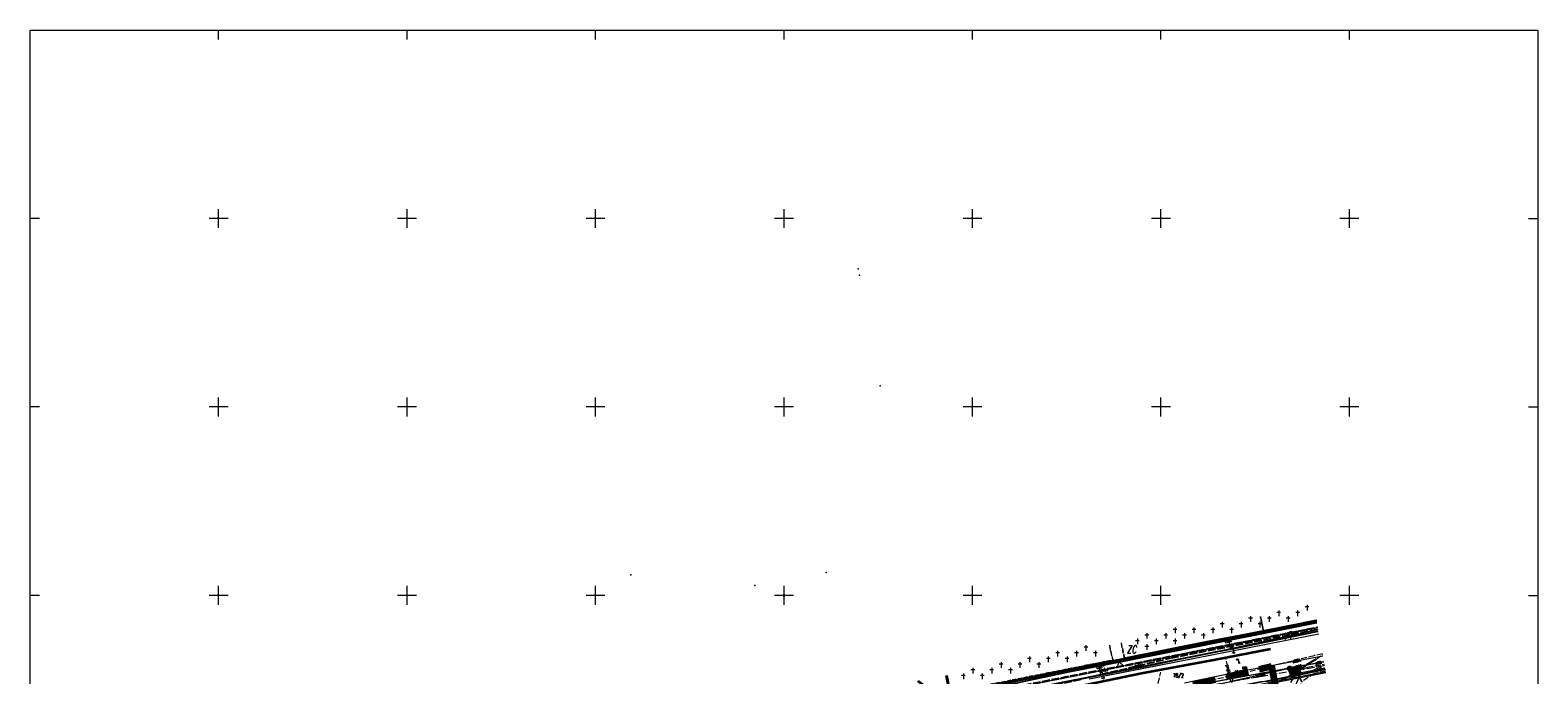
# Model space of a CAD drawing. Header units: metres. Extents: x 6567600 to 13135881, y 5574237 to 11149086.
# Tile 117 of 120: x 6567600 to 6568000, y 5574579 to 5574750. Entities that reach past the tile are written whole.
import ezdxf
from ezdxf.enums import TextEntityAlignment as Align

# ---------------------------------------------------------------- set-up
doc = ezdxf.new("R2010")
doc.units = ezdxf.units.M
for name, pattern in [('zzzxref_260316$0$_MDCP$0$2.0_1.0', [3, 2, -1]), ('zzzxref_260316$0$_MDCP$0$L_0_03', [1, 0.5, -0.5]), ('zzzxref_260316$0$_MDCP$0$L_0_04', [1.5, 1, -0.5]), ('zzzxref_260316$0$_MDCP$0$L_2_50', [2.5, 2, -0.5]), ('zzzxref_260316$0$_MDCP$1$L_0_06', [2, 1.5, -0.5])]:
    doc.linetypes.add(name, pattern=pattern)
doc.layers.add('SEL_sieci_kable_nN_oswietlenie', color=7, linetype='SEL_eNN', lineweight=30, true_color=0xff7a7a)
for name, color, linetype, lineweight in [('zzzxref_260316$0$_MDCP$0$EGB_DzialkaEwidencyjna', 7, 'Continuous', 18), ('zzzxref_260316$0$_MDCP$0$EGB_Klasouzytek', 92, 'Continuous', 18), ('zzzxref_260316$0$_MDCP$0$EGB_KonturUzytkuGruntowego', 92, 'Continuous', 18), ('zzzxref_260316$0$_MDCP$0$EGB_PunktGraniczny', 7, 'Continuous', 18), ('zzzxref_260316$0$_MDCP$0$GES_InneUrzadzeniaTowarzyszace', 7, 'Continuous', 18), ('zzzxref_260316$0$_MDCP$0$GES_InneUrzadzeniaTowarzyszace_P', 7, 'Continuous', 18), ('zzzxref_260316$0$_MDCP$0$GES_PrzewodElektroenergetyczny', 1, 'Continuous', 18), ('zzzxref_260316$0$_MDCP$0$GES_PrzewodElektroenergetyczny_Projektowany', 7, 'Continuous', 18), ('zzzxref_260316$0$_MDCP$0$GES_PrzewodKanalizacyjny_Projektowany', 7, 'Continuous', 18), ('zzzxref_260316$0$_MDCP$0$GES_PrzewodTelekomunikacyjny', 30, 'Continuous', 18), ('zzzxref_260316$0$_MDCP$0$GES_Rzedna', 7, 'Continuous', 18), ('zzzxref_260316$0$_MDCP$0$GES_UrzadzeniaSiecElektroenergetyczna_P', 7, 'Continuous', 18), ('zzzxref_260316$0$_MDCP$0$GES_UrzadzeniaSiecKanalizacyjna_P', 7, 'Continuous', 18), ('zzzxref_260316$0$_MDCP$0$KR_ObiektKarto', 7, 'Continuous', 18), ('zzzxref_260316$0$_MDCP$0$MP_LINIE_REGULAC', 135, 'Continuous', 40), ('zzzxref_260316$0$_MDCP$0$OT_Budowle', 7, 'Continuous', 18), ('zzzxref_260316$0$_MDCP$0$OT_Komunikacja', 7, 'Continuous', 18), ('zzzxref_260316$0$_MDCP$0$OT_Ogrodzenia', 7, 'Continuous', 18), ('zzzxref_260316$0$_MDCP$0$OT_ZagospodarowanieTerenu', 7, 'Continuous', 18), ('zzzxref_260316$0$_MDCP$0$OTRS', 7, 'Continuous', 13), ('zzzxref_260316$0$_MDCP$0$OTRS_O', 7, 'Continuous', 20), ('zzzxref_260316$0$_MDCP$0$PARRA', 7, 'Continuous', 13), ('zzzxref_260316$0$_MDCP$0$Z_ZAKRES', 214, 'Continuous', 90), ('zzzxref_260316$0$_MDCP$1$GES_PrzewodKanalizacyjny', 36, 'Continuous', 18), ('zzzxref_260316$0$_MDCP$1$GES_PrzewodWodociagowy', 5, 'Continuous', 18), ('zzzxref_260316$0$_MDCP$1$PARSI', 7, 'Continuous', 20)]:
    doc.layers.add(name, color=color, linetype=linetype, lineweight=lineweight)
doc.styles.add('ARIAL', font='ARIALN.TTF', dxfattribs={"width": 0.8})
doc.styles.add('zzzxref_260316$0$$TD_AUDIT_GENERATED_(9E133)', font='simplex.shx')
doc.styles.add('zzzxref_260316$0$$TD_AUDIT_GENERATED_(9E16A)', font='arial.ttf', dxfattribs={"width": 0.9})
doc.linetypes.add('SEL_eNN', pattern='A,5,["eNN",ARIAL,S=1,R=0,X=1.45,Y=0.25],5', length=10)
doc.linetypes.add('zzzxref_260316$0$_MDCP$0$L_0_29_SHX', pattern='A,0,-0.25,-0.5,-0.5,-0.5,-0.5,-0.5,-0.5,-0.5,-0.5,[2,GML_DCP.shx,S=0.05,R=0,X=0,Y=0],-0.5,[3,GML_DCP.shx,S=0.05,R=0,X=0,Y=0],-0.25', length=5)

# ---------------------------------------------------------------- blocks, each defined once
blk = doc.blocks.new('zzzxref_260316$0$_MDCP$0$mzsk_2')
at = {"layer": 'zzzxref_260316$0$_MDCP$1$PARSI', "color": 0}
for p, q in [((-5, 0), (0, 0)), ((0, 0), (0, -5))]:
    blk.add_line(p, q, dxfattribs=at)
blk = doc.blocks.new('zzzxref_260316$0$_MDCP$0$mzsk_3')
at = {"layer": 'zzzxref_260316$0$_MDCP$1$PARSI', "color": 0}
for p, q in [((-5, 0), (5, 0)), ((0, -5), (0, 0))]:
    blk.add_line(p, q, dxfattribs=at)
blk = doc.blocks.new('zzzxref_260316$0$_MDCP$1$mzsk')
at = {"layer": 'zzzxref_260316$0$_MDCP$1$PARSI', "color": 0}
for p, q in [((5, 0), (-5, 0)), ((0, -5), (0, 5))]:
    blk.add_line(p, q, dxfattribs=at)
blk = doc.blocks.new('zzzxref_260316$0$_MDCP$0$OTRS')
at = {"layer": 'zzzxref_260316$0$_MDCP$0$OTRS', "color": 0, "lineweight": -3, "const_width": 0.09}
blk.add_lwpolyline([(-0.04, 0, 1), (0.04, 0, 1)], format="xyb", close=True, dxfattribs=at)
at = {"layer": 'zzzxref_260316$0$_MDCP$0$OTRS_O', "color": 0, "style": 'zzzxref_260316$0$$TD_AUDIT_GENERATED_(9E16A)'}
blk.add_attdef('RZEDNA', (0.51, 0.52), '', height=1.5, dxfattribs=at)
blk = doc.blocks.new('zzzxref_260316$0$_MDCP$0$other_SUKK')
at = {"color": 0, "linetype": 'Continuous', "lineweight": 18, "flags": 128}
blk.add_lwpolyline([(1, 0.5), (1, -0.5), (-1, -0.5), (-1, 0.5), (1, 0.5)], close=True, dxfattribs=at)
for points in [[(-0.3, 0.5), (-0.3, -0.5)], [(0.3, 0.5), (0.3, -0.5)]]:
    blk.add_lwpolyline(points, dxfattribs=at)
blk = doc.blocks.new('zzzxref_260316$0$_MDCP$0$other_SUEO')
at = {"color": 0, "linetype": 'Continuous', "lineweight": 18, "flags": 128}
for points in [[(-1.06, 1.06), (-1.76, 1.76)], [(1.76, 1.76), (1.06, 1.06)], [(-1.74, -1.74), (-1.06, -1.06)], [(1.06, -1.06), (1.76, -1.76)]]:
    blk.add_lwpolyline(points, dxfattribs=at)
at = {"color": 0, "linetype": 'Continuous', "lineweight": 18}
blk.add_circle((0, 0), 0.5, dxfattribs=at)
blk = doc.blocks.new('zzzxref_260316$0$_MDCP$0$other_SUPS01_05')
at = {"linetype": 'Continuous', "lineweight": 13}
blk.add_hatch(color=0, dxfattribs=at).paths.add_polyline_path([(0, -0.09, 1), (0, 0.09, 1)])
at = {"color": 0, "linetype": 'Continuous', "lineweight": 13}
blk.add_circle((0, 0), 0.0906, dxfattribs=at)
blk = doc.blocks.new('zzzxref_260316$0$_MDCP$0$other_SUPW_O')
at = {"color": 0, "linetype": 'Continuous', "lineweight": 18}
blk.add_circle((0, 0), 0.5, dxfattribs=at)
blk = doc.blocks.new('zzzxref_260316$0$_MDCP$0$other_SUPY')
at = {"color": 0, "linetype": 'Continuous', "lineweight": 18, "flags": 128}
for points in [[(-1.2, 7), (-2.1, 6.4)], [(0, 0), (0, 3.8), (-1.2, 3.4), (-1.2, 7)], [(-1.2, 7), (-0.4, 6.4)]]:
    blk.add_lwpolyline(points, dxfattribs=at)
at = {"color": 0, "linetype": 'Continuous', "lineweight": 18}
blk.add_circle((0, 0), 0.51, dxfattribs=at)
blk = doc.blocks.new('zzzxref_260316$0$_MDCP$0$EGPG_N')
at = {"linetype": 'Continuous', "lineweight": 13}
blk.add_hatch(color=0, dxfattribs=at).paths.add_polyline_path([(0, -0.1, 1), (0, 0.1, 1)])
at = {"color": 0, "linetype": 'Continuous', "lineweight": 13}
blk.add_circle((0, 0), 0.1, dxfattribs=at)
blk = doc.blocks.new('zzzxref_260316$0$_MDCP$0$L_2_20_3')
at = {"color": 0, "linetype": 'Continuous', "lineweight": 13}
for centre, start, end in [((-3, 0), 299.98164, 0), ((3, 0), 180, 240.01836)]:
    blk.add_arc(centre, 3, start, end, dxfattribs=at)
blk = doc.blocks.new('zzzxref_260316$0$_MDCP$0$L_0_29_2')
at = {"color": 0, "linetype": 'Continuous', "lineweight": 13, "flags": 128}
blk.add_lwpolyline([(0, 0.5), (0, -0.5)], dxfattribs=at)
blk = doc.blocks.new('zzzxref_260316$0$_MDCP$0$L_0_29_1')
at = {"color": 0, "linetype": 'Continuous', "lineweight": 13, "flags": 128}
blk.add_lwpolyline([(0, -0.5), (0, 0.5)], dxfattribs=at)
blk = doc.blocks.new('zzzxref_260316$0$_MDCP$0$OTZC_S')
at = {"color": 0, "linetype": 'Continuous', "lineweight": 18, "flags": 128}
for points in [[(-1, 2), (1, 2)], [(0, 3), (0, 0)]]:
    blk.add_lwpolyline(points, dxfattribs=at)
blk = doc.blocks.new('zzzxref_260316$0$_MDCP$0$L_0_02_1')
at = {"color": 0}
blk.add_point((0, 0), dxfattribs=at)
blk = doc.blocks.new('zzzxref_260316$0$_MDCP$0$L_0_02_2')
at = {"color": 0}
blk.add_point((0, 0), dxfattribs=at)
blk = doc.blocks.new('zzzxref_260316')
at = {"layer": 'zzzxref_260316$0$_MDCP$0$EGB_DzialkaEwidencyjna', "linetype": 'Continuous', "lineweight": 18}
for p, q in [((6567926.46, 5574594.38), (6567927.24, 5574590.43)), ((6567927.24, 5574590.43), (6567926.46, 5574594.38)), ((6567941.27, 5574593.21), (6567927.24, 5574590.43)), ((6567927.24, 5574590.43), (6567941.27, 5574593.21)), ((6567844.36, 5574573.98), (6567927.24, 5574590.43)), ((6567848.19, 5574557.83), (6567844.36, 5574573.98)), ((6567870.09, 5574563.29), (6567848.19, 5574557.83))]:
    blk.add_line(p, q, dxfattribs=at)
at = {"layer": 'zzzxref_260316$0$_MDCP$0$EGB_Klasouzytek', "lineweight": 18}
for points in [[(6567926.46, 5574594.38), (6567927.24, 5574590.43)], [(6567941.27, 5574593.21), (6567927.24, 5574590.43)], [(6567927.24, 5574590.43), (6567844.36, 5574573.98)]]:
    blk.add_lwpolyline(points, dxfattribs=at)
at = {"layer": 'zzzxref_260316$0$_MDCP$0$EGB_KonturUzytkuGruntowego', "linetype": 'zzzxref_260316$0$_MDCP$0$L_0_03', "lineweight": 18}
for points in [[(6567941.27, 5574593.21), (6567927.24, 5574590.43)], [(6567844.36, 5574573.98), (6567927.24, 5574590.43)]]:
    blk.add_lwpolyline(points, dxfattribs=at)
at = {"layer": 'zzzxref_260316$0$_MDCP$0$EGB_PunktGraniczny'}
blk.add_point((6567927.24, 5574590.43), dxfattribs=at)
at = {"layer": 'zzzxref_260316$0$_MDCP$0$GES_InneUrzadzeniaTowarzyszace', "color": 36, "linetype": 'Continuous', "lineweight": 18, "flags": 128}
for points in [[(6567934.09, 5574580), (6567934.02, 5574580.01), (6567933.96, 5574580.03), (6567933.89, 5574580.06), (6567933.83, 5574580.09), (6567933.78, 5574580.13), (6567933.73, 5574580.18), (6567933.68, 5574580.23), (6567933.64, 5574580.28), (6567933.61, 5574580.34), (6567933.58, 5574580.41), (6567933.56, 5574580.47), (6567933.55, 5574580.54), (6567933.55, 5574580.61), (6567933.56, 5574580.68), (6567933.57, 5574580.75), (6567933.59, 5574580.81), (6567933.62, 5574580.87), (6567933.65, 5574580.93), (6567933.69, 5574580.99), (6567933.74, 5574581.04), (6567933.79, 5574581.08), (6567933.85, 5574581.12), (6567933.91, 5574581.15), (6567933.97, 5574581.17), (6567934.04, 5574581.19), (6567934.11, 5574581.2), (6567934.18, 5574581.2), (6567934.24, 5574581.19), (6567934.31, 5574581.18), (6567934.38, 5574581.16), (6567934.44, 5574581.13), (6567934.5, 5574581.09), (6567934.55, 5574581.05), (6567934.6, 5574581), (6567934.64, 5574580.95), (6567934.68, 5574580.89), (6567934.71, 5574580.83), (6567934.73, 5574580.76), (6567934.74, 5574580.69), (6567934.75, 5574580.63), (6567934.75, 5574580.56), (6567934.74, 5574580.49), (6567934.72, 5574580.42), (6567934.7, 5574580.36), (6567934.67, 5574580.3), (6567934.63, 5574580.24), (6567934.59, 5574580.19), (6567934.54, 5574580.14), (6567934.48, 5574580.1), (6567934.42, 5574580.07), (6567934.36, 5574580.04), (6567934.29, 5574580.02), (6567934.23, 5574580.01), (6567934.16, 5574580)], [(6567936.2, 5574579.12), (6567936.13, 5574579.13), (6567936.07, 5574579.15), (6567936, 5574579.18), (6567935.94, 5574579.21), (6567935.89, 5574579.25), (6567935.84, 5574579.3), (6567935.79, 5574579.35), (6567935.75, 5574579.4), (6567935.72, 5574579.46), (6567935.69, 5574579.53), (6567935.67, 5574579.59), (6567935.66, 5574579.66), (6567935.66, 5574579.73), (6567935.67, 5574579.8), (6567935.68, 5574579.87), (6567935.7, 5574579.93), (6567935.73, 5574579.99), (6567935.76, 5574580.05), (6567935.8, 5574580.11), (6567935.85, 5574580.16), (6567935.9, 5574580.2), (6567935.96, 5574580.24), (6567936.02, 5574580.27), (6567936.08, 5574580.29), (6567936.15, 5574580.31), (6567936.22, 5574580.32), (6567936.29, 5574580.32), (6567936.35, 5574580.31), (6567936.42, 5574580.3), (6567936.49, 5574580.28), (6567936.55, 5574580.25), (6567936.61, 5574580.21), (6567936.66, 5574580.17), (6567936.71, 5574580.12), (6567936.75, 5574580.07), (6567936.79, 5574580.01), (6567936.82, 5574579.95), (6567936.84, 5574579.88), (6567936.85, 5574579.81), (6567936.86, 5574579.75), (6567936.86, 5574579.68), (6567936.85, 5574579.61), (6567936.83, 5574579.54), (6567936.81, 5574579.48), (6567936.78, 5574579.42), (6567936.74, 5574579.36), (6567936.7, 5574579.31), (6567936.65, 5574579.26), (6567936.59, 5574579.22), (6567936.53, 5574579.19), (6567936.47, 5574579.16), (6567936.4, 5574579.14), (6567936.34, 5574579.13), (6567936.27, 5574579.12)]]:
    blk.add_lwpolyline(points, close=True, dxfattribs=at)
at = {"layer": 'zzzxref_260316$0$_MDCP$0$GES_PrzewodElektroenergetyczny', "color": 1, "linetype": 'Continuous', "lineweight": 18}
for points in [[(6567854.44, 5574575.41), (6567856.87, 5574575.98), (6567862.01, 5574576.92), (6567870.96, 5574578.85), (6567902.74, 5574585.19), (6567914.02, 5574587.48), (6567941.33, 5574592.86)], [(6567941.38, 5574592.59), (6567902.36, 5574584.88), (6567889.88, 5574582.4), (6567876.29, 5574579.69), (6567870.77, 5574578.6), (6567862.05, 5574576.7), (6567858.92, 5574575.52)], [(6567941.7, 5574590.83), (6567913.55, 5574584.74), (6567896.46, 5574581.16), (6567869.8, 5574575.98), (6567836.17, 5574569.49), (6567832.24, 5574569.66), (6567816.37, 5574566.32), (6567813.01, 5574566.91), (6567806.73, 5574571.86)], [(6567843.85, 5574572.02), (6567846.5, 5574572.51), (6567904.06, 5574584.12), (6567941.58, 5574591.5)], [(6567880.97, 5574577.88), (6567941.89, 5574589.78)], [(6567881.01, 5574577.87), (6567941.89, 5574589.77)], [(6567943.25, 5574582.24), (6567909.13, 5574576.2), (6567889.67, 5574572.76), (6567874.09, 5574569.9), (6567866.55, 5574568.13), (6567863.2, 5574565.72), (6567847.98, 5574563.39), (6567834.39, 5574560.54), (6567829.2, 5574557.8), (6567825.4, 5574554.56), (6567825.29, 5574554.46), (6567823.98, 5574553.35), (6567823.89, 5574553.33), (6567823.56, 5574553.27), (6567822.37, 5574553.03), (6567822.15, 5574553.02), (6567821.71, 5574553), (6567817.96, 5574552.83), (6567817.48, 5574552.8), (6567812.18, 5574552.56), (6567800.22, 5574552.71), (6567799.81, 5574552.73), (6567793.5, 5574551.39)], [(6567943.58, 5574580.45), (6567880.22, 5574567.52)], [(6567867.94, 5574568.33), (6567873.88, 5574569.66), (6567880.08, 5574570.91), (6567909.13, 5574576.2), (6567943.22, 5574582.42)], [(6567867.94, 5574568.33), (6567873.91, 5574569.65), (6567880.11, 5574570.9), (6567928.94, 5574579.8), (6567930.59, 5574580.11), (6567943.22, 5574582.41)], [(6567921.24, 5574579.9), (6567942.95, 5574583.94)], [(6567838.66, 5574557.46), (6567839.43, 5574557.63), (6567846.81, 5574559.38), (6567851.64, 5574560.45), (6567868.12, 5574564.19), (6567878.03, 5574566.51), (6567891.19, 5574569.42), (6567902.26, 5574571.79), (6567930.53, 5574577.2), (6567943.69, 5574579.82)], [(6567906.27, 5574576.77), (6567921.24, 5574579.9)]]:
    blk.add_lwpolyline(points, dxfattribs=at)
at = {"layer": 'zzzxref_260316$0$_MDCP$0$GES_PrzewodElektroenergetyczny', "color": 1, "linetype": 'Continuous', "lineweight": 18, "flags": 128}
blk.add_lwpolyline([(6567854.41, 5574575.42), (6567856.84, 5574575.98), (6567861.98, 5574576.92), (6567870.93, 5574578.86), (6567902.71, 5574585.19), (6567913.99, 5574587.49)], dxfattribs=at)
at = {"layer": 'zzzxref_260316$0$_MDCP$0$GES_PrzewodElektroenergetyczny_Projektowany', "color": 1, "linetype": 'zzzxref_260316$0$_MDCP$0$L_2_50', "lineweight": 18}
for points in [[(6567941.6, 5574591.37), (6567938.76, 5574590.8), (6567914.57, 5574585.93), (6567846.5, 5574572.51), (6567844.52, 5574571.99), (6567821.82, 5574566.24), (6567812.21, 5574565.66), (6567801.39, 5574565.29), (6567790.92, 5574562.71)], [(6567835.57, 5574577.29), (6567836.36, 5574576.61), (6567840.84, 5574573.64), (6567846.51, 5574572.71), (6567910.21, 5574585.28), (6567938.72, 5574590.9), (6567941.58, 5574591.47)], [(6567835.69, 5574577.31), (6567836.42, 5574576.68), (6567840.87, 5574573.74), (6567846.47, 5574572.81), (6567910.19, 5574585.38), (6567938.7, 5574591), (6567941.57, 5574591.57)], [(6567835.82, 5574577.33), (6567836.49, 5574576.76), (6567840.91, 5574573.83), (6567846.45, 5574572.91), (6567907.11, 5574584.87), (6567938.68, 5574591.1), (6567941.55, 5574591.67)], [(6567836.71, 5574574.06), (6567839.44, 5574572.75), (6567846.51, 5574571.6), (6567864.66, 5574574.57), (6567902.69, 5574583.47), (6567941.64, 5574591.15)], [(6567836.75, 5574573.88), (6567839.39, 5574572.61), (6567846.51, 5574571.44), (6567864.69, 5574574.42), (6567902.72, 5574583.32), (6567941.67, 5574591)], [(6567835.44, 5574577.26), (6567836.29, 5574576.53), (6567840.8, 5574573.55), (6567846.51, 5574572.61), (6567914.55, 5574586.03), (6567915.66, 5574586.39)], [(6567943.41, 5574581.37), (6567943.17, 5574581.32), (6567913.09, 5574576.12), (6567888.01, 5574572.01), (6567877.14, 5574569.91), (6567875.36, 5574567.7), (6567875.01, 5574566.91), (6567863.39, 5574564.59), (6567846.75, 5574561.93), (6567839.02, 5574560.65), (6567829.79, 5574558.45), (6567816.07, 5574555.81), (6567793.45, 5574551.59)]]:
    blk.add_lwpolyline(points, dxfattribs=at)
at = {"layer": 'zzzxref_260316$0$_MDCP$0$GES_PrzewodKanalizacyjny_Projektowany', "color": 36, "linetype": 'zzzxref_260316$0$_MDCP$1$L_0_06', "lineweight": 18}
for points in [[(6567796.27, 5574539.24), (6567832.48, 5574547.32), (6567854.13, 5574556.3), (6567878.83, 5574561.85), (6567921.59, 5574572.26), (6567938.88, 5574580.92), (6567943.34, 5574581.78)], [(6567802.9, 5574571.14), (6567804.15, 5574570.77), (6567822.57, 5574570.72), (6567823.94, 5574565.73), (6567834.83, 5574555.79), (6567851.21, 5574561.61), (6567874.07, 5574567.2), (6567898.27, 5574572.78), (6567918.59, 5574577.15), (6567936.88, 5574581.42)]]:
    blk.add_lwpolyline(points, dxfattribs=at)
at = {"layer": 'zzzxref_260316$0$_MDCP$0$GES_PrzewodKanalizacyjny_Projektowany', "color": 36, "linetype": 'zzzxref_260316$0$_MDCP$1$L_0_06', "lineweight": 18, "flags": 128}
for points in [[(6567918.59, 5574577.15), (6567917.83, 5574580.76), (6567917.16, 5574583.67)], [(6567936.88, 5574581.42), (6567934.91, 5574578.11)], [(6567898.27, 5574572.78), (6567900.01, 5574579.66)]]:
    blk.add_lwpolyline(points, dxfattribs=at)
at = {"layer": 'zzzxref_260316$0$_MDCP$0$GES_PrzewodTelekomunikacyjny', "color": 30, "linetype": 'Continuous', "lineweight": 18}
for points in [[(6567943.62, 5574580.23), (6567928.62, 5574577.11), (6567926.39, 5574577.08), (6567901.64, 5574572.09), (6567892.74, 5574570.26), (6567886.86, 5574570.8)], [(6567943.76, 5574579.44), (6567935.68, 5574577.86), (6567928.39, 5574576.44)]]:
    blk.add_lwpolyline(points, dxfattribs=at)
at = {"layer": 'zzzxref_260316$0$_MDCP$0$GES_Rzedna', "color": 7, "linetype": 'Continuous', "lineweight": 13, "flags": 128}
for points in [[(6567936.92, 5574579.72), (6567934.34, 5574579.72), (6567934.12, 5574580.88)], [(6567922.07, 5574579.06), (6567919.49, 5574579.06), (6567918.71, 5574576.81)]]:
    blk.add_lwpolyline(points, dxfattribs=at)
at = {"layer": 'zzzxref_260316$0$_MDCP$0$MP_LINIE_REGULAC', "linetype": 'Continuous'}
blk.add_lwpolyline([(6567844.36, 5574573.98), (6567934.21, 5574591.81), (6567941.27, 5574593.17)], dxfattribs=at)
at = {"layer": 'zzzxref_260316$0$_MDCP$0$OT_Budowle', "linetype": 'Continuous', "lineweight": 18}
for p, q in [((6567927.19, 5574590.68), (6567941.22, 5574593.5)), ((6567927.29, 5574590.18), (6567941.32, 5574593.01)), ((6567911.78, 5574587.74), (6567927.19, 5574590.68)), ((6567911.88, 5574587.24), (6567927.29, 5574590.18)), ((6567890.61, 5574583.51), (6567911.78, 5574587.74)), ((6567890.71, 5574583.01), (6567911.88, 5574587.24)), ((6567861.43, 5574577.67), (6567886.44, 5574582.69)), ((6567861.53, 5574577.17), (6567886.54, 5574582.19)), ((6567842.83, 5574578.65), (6567843.79, 5574573.62)), ((6567843.32, 5574578.75), (6567844.19, 5574574.2)), ((6567843.79, 5574573.62), (6567861.53, 5574577.17)), ((6567844.19, 5574574.2), (6567861.43, 5574577.67))]:
    blk.add_line(p, q, dxfattribs=at)
at = {"layer": 'zzzxref_260316$0$_MDCP$0$OT_Budowle', "linetype": 'zzzxref_260316$0$_MDCP$0$L_0_29_SHX', "lineweight": 18}
for p, q in [((6567927.24, 5574590.43), (6567941.27, 5574593.25)), ((6567911.83, 5574587.49), (6567927.24, 5574590.43)), ((6567890.66, 5574583.26), (6567911.83, 5574587.49)), ((6567861.48, 5574577.42), (6567886.49, 5574582.44)), ((6567843.07, 5574578.7), (6567843.99, 5574573.91)), ((6567843.99, 5574573.91), (6567861.48, 5574577.42))]:
    blk.add_line(p, q, dxfattribs=at)
at = {"layer": 'zzzxref_260316$0$_MDCP$0$OT_Budowle', "color": 7, "linetype": 'Continuous', "lineweight": 18, "flags": 128}
for points in [[(6567918.42, 5574588.54), (6567918.67, 5574587.72), (6567917.21, 5574587.32), (6567917.01, 5574588.33)], [(6567884.15, 5574581.72), (6567884.3, 5574580.68), (6567883.06, 5574580.52), (6567883.01, 5574581.48)]]:
    blk.add_lwpolyline(points, close=True, dxfattribs=at)
at = {"layer": 'zzzxref_260316$0$_MDCP$0$OT_Komunikacja', "color": 7, "linetype": 'zzzxref_260316$0$_MDCP$1$L_0_06', "lineweight": 18}
for points in [[(6567808.79, 5574564.52), (6567812.22, 5574565.02), (6567813.72, 5574565.3), (6567818.85, 5574566.26), (6567831.92, 5574568.7), (6567838.5, 5574569.98), (6567852.66, 5574572.75), (6567861.62, 5574574.56), (6567874.02, 5574577.02), (6567892.11, 5574580.6), (6567914.54, 5574585), (6567931.33, 5574588.39), (6567941.76, 5574590.47)], [(6567942.85, 5574584.45), (6567940.68, 5574584.01), (6567940.64, 5574584), (6567918.52, 5574578.59), (6567905.44, 5574575.72), (6567900.9, 5574574.64), (6567885.44, 5574571.03)], [(6567943.68, 5574579.88), (6567941.66, 5574579.48), (6567940.8, 5574579.31), (6567937.41, 5574577.18), (6567936.07, 5574579.25), (6567937.07, 5574580.32), (6567938.64, 5574581.53), (6567941.18, 5574583.1), (6567942.87, 5574584.34)]]:
    blk.add_lwpolyline(points, dxfattribs=at)
at = {"layer": 'zzzxref_260316$0$_MDCP$0$OT_Komunikacja', "color": 7, "linetype": 'Continuous', "lineweight": 25}
blk.add_lwpolyline([(6567854.93, 5574573.14), (6567914.54, 5574585), (6567921.45, 5574586.38), (6567931.33, 5574588.39), (6567941.76, 5574590.47)], dxfattribs=at)
at = {"layer": 'zzzxref_260316$0$_MDCP$0$OT_Komunikacja', "color": 7, "linetype": 'Continuous', "lineweight": 35, "flags": 128}
blk.add_lwpolyline([(6567855.27, 5574571.47), (6567876.11, 5574575.49), (6567894.87, 5574579.39), (6567914.46, 5574582.98), (6567929.09, 5574585.82)], dxfattribs=at)
at = {"layer": 'zzzxref_260316$0$_MDCP$0$OT_Komunikacja', "color": 7, "linetype": 'zzzxref_260316$0$_MDCP$0$L_0_04', "lineweight": 18}
blk.add_lwpolyline([(6567889.46, 5574587.42), (6567890.4, 5574583.1), (6567887.34, 5574582.5), (6567886.32, 5574586.83)], dxfattribs=at)
at = {"layer": 'zzzxref_260316$0$_MDCP$0$OT_Komunikacja', "color": 7, "linetype": 'Continuous', "lineweight": 25, "flags": 128}
blk.add_lwpolyline([(6567941.18, 5574583.1), (6567938.64, 5574581.53), (6567937.07, 5574580.32), (6567936.07, 5574579.25), (6567935.06, 5574577.96)], dxfattribs=at)
at = {"layer": 'zzzxref_260316$0$_MDCP$0$OT_Komunikacja', "color": 7, "linetype": 'zzzxref_260316$0$_MDCP$0$L_0_04', "lineweight": 18, "flags": 128}
blk.add_lwpolyline([(6567932.76, 5574571.19), (6567933.24, 5574573.79), (6567934.07, 5574576.23), (6567935.06, 5574577.96), (6567936.07, 5574579.25), (6567937.41, 5574577.18), (6567937.17, 5574576.6), (6567935.94, 5574574.21), (6567937.6, 5574565.71), (6567949.2, 5574505.38), (6567949.63, 5574503.01), (6567950.59, 5574497.88), (6567953.23, 5574484.47), (6567950.89, 5574485.82), (6567934.8, 5574567.89), (6567933.06, 5574567.55), (6567932.76, 5574569.56)], close=True, dxfattribs=at)
at = {"layer": 'zzzxref_260316$0$_MDCP$0$OT_Ogrodzenia', "linetype": 'Continuous', "lineweight": 18}
blk.add_line((6567887.34, 5574582.5), (6567890.37, 5574583.11), dxfattribs=at)
at = {"layer": 'zzzxref_260316$0$_MDCP$0$OT_ZagospodarowanieTerenu', "color": 7, "linetype": 'zzzxref_260316$0$_MDCP$0$L_0_04', "lineweight": 18}
for points in [[(6567941.24, 5574593.39), (6567890.37, 5574583.11), (6567889.43, 5574587.42)], [(6567886.32, 5574586.83), (6567887.34, 5574582.5), (6567886.63, 5574582.72), (6567844.08, 5574574.29), (6567843.09, 5574578.7)]]:
    blk.add_lwpolyline(points, dxfattribs=at)
at = {"layer": 'zzzxref_260316$0$_MDCP$0$PARRA'}
for points in [[(6567600, 5574750), (6568000, 5574750)], [(6568000, 5574750), (6568000, 5574250), (6567600, 5574250), (6567600, 5574750)]]:
    blk.add_lwpolyline(points, dxfattribs=at)
at = {"layer": 'zzzxref_260316$0$_MDCP$0$Z_ZAKRES', "linetype": 'zzzxref_260316$0$_MDCP$0$2.0_1.0', "lineweight": 140, "ltscale": 3}
blk.add_lwpolyline([(6567820.41, 5574555.72), (6567847.23, 5574562), (6567929.36, 5574581.21), (6567956.44, 5574443.91), (6567955.83, 5574425.48), (6567951.02, 5574407.07), (6567933.78, 5574381.87), (6567907.31, 5574367.32), (6567855.74, 5574355.65), (6567852.58, 5574378.75), (6567848.11, 5574411.57), (6567841.69, 5574438.99), (6567818.95, 5574517.25)], close=True, dxfattribs=at)
at = {"layer": 'zzzxref_260316$0$_MDCP$1$GES_PrzewodKanalizacyjny', "color": 36, "linetype": 'Continuous', "lineweight": 18, "flags": 128}
for points in [[(6567934.15, 5574580.6), (6567918.62, 5574577.14)], [(6567938.2, 5574581.45), (6567934.15, 5574580.6)], [(6567934.15, 5574580.6), (6567934.88, 5574578.07)], [(6567936.26, 5574579.72), (6567921.63, 5574572.27)]]:
    blk.add_lwpolyline(points, dxfattribs=at)
at = {"layer": 'zzzxref_260316$0$_MDCP$1$GES_PrzewodWodociagowy', "color": 5, "linetype": 'Continuous', "lineweight": 18}
blk.add_lwpolyline([(6567933.69, 5574572.61), (6567934.41, 5574572.79), (6567936.88, 5574578.71), (6567937.18, 5574579.58), (6567941.41, 5574580.35), (6567943.52, 5574580.75)], dxfattribs=at)
at = {"layer": 'zzzxref_260316$0$_MDCP$0$EGB_DzialkaEwidencyjna', "linetype": 'Continuous', "xscale": 0.5, "yscale": 0.5, "zscale": 0.5}
for name, p, rotation in [('zzzxref_260316$0$_MDCP$0$L_0_02_1', (6567819.71, 5574686.65), 14.75), ('zzzxref_260316$0$_MDCP$0$L_0_02_2', (6567819.71, 5574686.65), 280.69), ('zzzxref_260316$0$_MDCP$0$L_0_02_1', (6567820.03, 5574684.94), 100.69), ('zzzxref_260316$0$_MDCP$0$L_0_02_2', (6567820.03, 5574684.94), 280.65), ('zzzxref_260316$0$_MDCP$0$L_0_02_1', (6567825.55, 5574655.6), 100.65), ('zzzxref_260316$0$_MDCP$0$L_0_02_2', (6567825.55, 5574655.6), 281.3999999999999), ('zzzxref_260316$0$_MDCP$0$L_0_02_1', (6567759.32, 5574605.47), 104.25), ('zzzxref_260316$0$_MDCP$0$L_0_02_2', (6567759.32, 5574605.47), 284.27), ('zzzxref_260316$0$_MDCP$0$L_0_02_1', (6567811.23, 5574606.07), 10.39), ('zzzxref_260316$0$_MDCP$0$L_0_02_2', (6567811.23, 5574606.07), 267.45), ('zzzxref_260316$0$_MDCP$0$L_0_02_1', (6567792.28, 5574602.59), 283.18), ('zzzxref_260316$0$_MDCP$0$L_0_02_2', (6567792.28, 5574602.59), 103.43), ('zzzxref_260316$0$_MDCP$0$L_0_02_1', (6567927.24, 5574590.43), 191.23), ('zzzxref_260316$0$_MDCP$0$L_0_02_2', (6567927.24, 5574590.43), 101.15)]:
    blk.add_blockref(name, p, dxfattribs=dict(at, rotation=rotation))
at = {"layer": 'zzzxref_260316$0$_MDCP$0$EGB_PunktGraniczny', "linetype": 'Continuous', "xscale": 0.5, "yscale": 0.5, "zscale": 0.5}
blk.add_blockref('zzzxref_260316$0$_MDCP$0$EGPG_N', (6567927.24, 5574590.43), dxfattribs=at)
at = {"layer": 'zzzxref_260316$0$_MDCP$0$GES_InneUrzadzeniaTowarzyszace_P', "linetype": 'Continuous', "zscale": 0.5}
for p, xscale, yscale, rotation in [((6567917.99, 5574587.86), 0.5, 0.5, 192.8243981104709), ((6567883.54, 5574581.2), 0.4999999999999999, 0.4999999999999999, 189.506367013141)]:
    blk.add_blockref('zzzxref_260316$0$_MDCP$0$other_SUPY', p, dxfattribs=dict(at, xscale=xscale, yscale=yscale, rotation=rotation))
at = {"layer": 'zzzxref_260316$0$_MDCP$0$GES_InneUrzadzeniaTowarzyszace_P', "linetype": 'Continuous', "xscale": 0.5, "yscale": 0.5, "zscale": 0.5}
for p in [(6567920.29, 5574582.95), (6567934.12, 5574580.88), (6567936.17, 5574579.99)]:
    blk.add_blockref('zzzxref_260316$0$_MDCP$0$other_SUPW_O', p, dxfattribs=at)
at = {"layer": 'zzzxref_260316$0$_MDCP$0$GES_Rzedna', "color": 36, "linetype": 'Continuous', "xscale": 0.5, "yscale": 0.5, "zscale": 0.5}
blk.add_blockref('zzzxref_260316$0$_MDCP$0$other_SUPS01_05', (6567934.12, 5574580.88), dxfattribs=at)
at = {"layer": 'zzzxref_260316$0$_MDCP$0$GES_UrzadzeniaSiecElektroenergetyczna_P', "linetype": 'Continuous', "xscale": 0.5, "yscale": 0.5, "zscale": 0.5}
blk.add_blockref('zzzxref_260316$0$_MDCP$0$other_SUEO', (6567933.8, 5574589.17), dxfattribs=at)
at = {"layer": 'zzzxref_260316$0$_MDCP$0$GES_UrzadzeniaSiecKanalizacyjna_P', "color": 36, "linetype": 'Continuous', "xscale": 0.5, "yscale": 0.5, "zscale": 0.5}
blk.add_blockref('zzzxref_260316$0$_MDCP$0$other_SUKK', (6567922.23, 5574580.79), dxfattribs=at)
at = {"layer": 'zzzxref_260316$0$_MDCP$0$KR_ObiektKarto', "linetype": 'Continuous', "xscale": 0.5, "yscale": 0.5, "zscale": 0.5}
for p in [(6567931.26, 5574594.52), (6567936.26, 5574594.52), (6567938.76, 5574596.02), (6567916.26, 5574591.52), (6567921.26, 5574591.52), (6567923.76, 5574593.02), (6567926.26, 5574591.52), (6567928.76, 5574593.02), (6567933.76, 5574593.02), (6567893.76, 5574587.02), (6567896.26, 5574588.52), (6567898.76, 5574587.02), (6567901.26, 5574588.52), (6567903.76, 5574590.02), (6567903.76, 5574587.02), (6567906.26, 5574588.52), (6567908.76, 5574590.02), (6567911.26, 5574588.52), (6567913.76, 5574590.02), (6567918.76, 5574590.02), (6567872.6, 5574583.81), (6567877.6, 5574583.81), (6567880.1, 5574585.31), (6567882.6, 5574583.81), (6567896.26, 5574585.52), (6567850.1, 5574579.31), (6567855.1, 5574579.31), (6567857.6, 5574580.81), (6567860.1, 5574579.31), (6567862.6, 5574580.81), (6567865.1, 5574582.31), (6567867.6, 5574580.81), (6567870.1, 5574582.31), (6567875.1, 5574582.31), (6567847.6, 5574577.81), (6567852.6, 5574577.81)]:
    blk.add_blockref('zzzxref_260316$0$_MDCP$0$OTZC_S', p, dxfattribs=at)
at = {"layer": 'zzzxref_260316$0$_MDCP$0$OT_Budowle', "color": 7, "linetype": 'Continuous', "xscale": 0.5, "yscale": 0.5, "zscale": 0.5}
for name, p, rotation in [('zzzxref_260316$0$_MDCP$0$L_0_29_2', (6567886.49, 5574582.44), 191.35), ('zzzxref_260316$0$_MDCP$0$L_0_29_1', (6567890.66, 5574583.26), 11.3)]:
    blk.add_blockref(name, p, dxfattribs=dict(at, rotation=rotation))
at = {"layer": 'zzzxref_260316$0$_MDCP$0$OT_Ogrodzenia', "color": 7, "linetype": 'Continuous', "xscale": 0.5, "yscale": 0.5, "zscale": 0.5, "rotation": 11.24}
blk.add_blockref('zzzxref_260316$0$_MDCP$0$L_2_20_3', (6567888.86, 5574582.81), dxfattribs=at)
at = {"layer": 'zzzxref_260316$0$_MDCP$0$OTRS', "xscale": 0.5, "yscale": 0.5, "zscale": 0.5}
blk.add_blockref('zzzxref_260316$0$_MDCP$0$OTRS', (6567918.52, 5574578.59, 304.61), dxfattribs=at).add_auto_attribs({'RZEDNA': '304.61'})
at = {"layer": 'zzzxref_260316$0$_MDCP$1$PARSI', "xscale": 0.5, "yscale": 0.5, "zscale": 0.5}
for name, p, rotation in [('zzzxref_260316$0$_MDCP$0$mzsk_2', (6567600, 5574750), 90.00000000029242), ('zzzxref_260316$0$_MDCP$0$mzsk_3', (6567650, 5574750), 1.16962990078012e-09), ('zzzxref_260316$0$_MDCP$0$mzsk_3', (6567700, 5574750), 1.16962990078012e-09), ('zzzxref_260316$0$_MDCP$0$mzsk_3', (6567750, 5574750), 1.16962990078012e-09), ('zzzxref_260316$0$_MDCP$0$mzsk_3', (6567800, 5574750), 1.16962990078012e-09), ('zzzxref_260316$0$_MDCP$0$mzsk_3', (6567850, 5574750), 1.16962990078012e-09), ('zzzxref_260316$0$_MDCP$0$mzsk_3', (6567900, 5574750), 1.16962990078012e-09), ('zzzxref_260316$0$_MDCP$0$mzsk_3', (6567950, 5574750), 1.16962990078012e-09), ('zzzxref_260316$0$_MDCP$0$mzsk_2', (6568000, 5574750), 1.16962990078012e-09), ('zzzxref_260316$0$_MDCP$0$mzsk_3', (6567600, 5574700), 90.00000000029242), ('zzzxref_260316$0$_MDCP$1$mzsk', (6567650, 5574700), 1.16962990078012e-09), ('zzzxref_260316$0$_MDCP$1$mzsk', (6567700, 5574700), 1.16962990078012e-09), ('zzzxref_260316$0$_MDCP$1$mzsk', (6567750, 5574700), 1.16962990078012e-09), ('zzzxref_260316$0$_MDCP$1$mzsk', (6567800, 5574700), 1.16962990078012e-09), ('zzzxref_260316$0$_MDCP$1$mzsk', (6567850, 5574700), 1.16962990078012e-09), ('zzzxref_260316$0$_MDCP$1$mzsk', (6567900, 5574700), 1.16962990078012e-09), ('zzzxref_260316$0$_MDCP$1$mzsk', (6567950, 5574700), 1.16962990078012e-09), ('zzzxref_260316$0$_MDCP$0$mzsk_3', (6568000, 5574700), 270.0000000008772), ('zzzxref_260316$0$_MDCP$0$mzsk_3', (6567600, 5574650), 90.00000000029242), ('zzzxref_260316$0$_MDCP$1$mzsk', (6567650, 5574650), 1.16962990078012e-09), ('zzzxref_260316$0$_MDCP$1$mzsk', (6567700, 5574650), 1.16962990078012e-09), ('zzzxref_260316$0$_MDCP$1$mzsk', (6567750, 5574650), 1.16962990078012e-09), ('zzzxref_260316$0$_MDCP$1$mzsk', (6567800, 5574650), 1.16962990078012e-09), ('zzzxref_260316$0$_MDCP$1$mzsk', (6567850, 5574650), 1.16962990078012e-09), ('zzzxref_260316$0$_MDCP$1$mzsk', (6567900, 5574650), 1.16962990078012e-09), ('zzzxref_260316$0$_MDCP$1$mzsk', (6567950, 5574650), 1.16962990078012e-09), ('zzzxref_260316$0$_MDCP$0$mzsk_3', (6568000, 5574650), 270.0000000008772), ('zzzxref_260316$0$_MDCP$0$mzsk_3', (6567600, 5574600), 90.00000000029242), ('zzzxref_260316$0$_MDCP$1$mzsk', (6567650, 5574600), 1.16962990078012e-09), ('zzzxref_260316$0$_MDCP$1$mzsk', (6567700, 5574600), 1.16962990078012e-09), ('zzzxref_260316$0$_MDCP$1$mzsk', (6567750, 5574600), 1.16962990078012e-09), ('zzzxref_260316$0$_MDCP$1$mzsk', (6567800, 5574600), 1.16962990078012e-09), ('zzzxref_260316$0$_MDCP$1$mzsk', (6567850, 5574600), 1.16962990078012e-09), ('zzzxref_260316$0$_MDCP$1$mzsk', (6567900, 5574600), 1.16962990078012e-09), ('zzzxref_260316$0$_MDCP$1$mzsk', (6567950, 5574600), 1.16962990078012e-09), ('zzzxref_260316$0$_MDCP$0$mzsk_3', (6568000, 5574600), 270.0000000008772)]:
    blk.add_blockref(name, p, dxfattribs=dict(at, rotation=rotation))
at = {"layer": 'zzzxref_260316$0$_MDCP$0$EGB_DzialkaEwidencyjna', "lineweight": 20, "style": 'zzzxref_260316$0$$TD_AUDIT_GENERATED_(9E133)', "width": 0.66}
blk.add_text('78/2', height=1, dxfattribs=at).set_placement((6567904.63, 5574578.75), align=Align.MIDDLE_CENTER)
at = {"layer": 'zzzxref_260316$0$_MDCP$0$GES_InneUrzadzeniaTowarzyszace_P', "color": 7, "lineweight": 15, "style": 'zzzxref_260316$0$$TD_AUDIT_GENERATED_(9E133)', "width": 0.66}
for p in [(6567920.52, 5574582.72), (6567934.34, 5574580.66), (6567936.39, 5574579.76)]:
    blk.add_text('k', height=0.75, dxfattribs=at).set_placement(p, align=Align.TOP_LEFT)
at = {"layer": 'zzzxref_260316$0$_MDCP$0$GES_PrzewodElektroenergetyczny', "color": 1, "lineweight": 15, "style": 'zzzxref_260316$0$$TD_AUDIT_GENERATED_(9E133)', "width": 0.66}
for s, rotation, p in [('eWA', -348.9, (6567934.18, 5574590.05)), ('eSB', -348.7, (6567884.19, 5574581.5)), ('eSB', -349.5, (6567935.71, 5574582.59)), ('eSA', -349.5, (6567936.24, 5574582.69)), ('eNA', 10.3, (6567941.76, 5574582.12)), ('eNB', 10.3, (6567941.77, 5574582.11))]:
    blk.add_text(s, height=0.75, rotation=rotation, dxfattribs=at).set_placement(p, align=Align.MIDDLE_CENTER)
at = {"layer": 'zzzxref_260316$0$_MDCP$0$GES_PrzewodElektroenergetyczny_Projektowany', "color": 1, "lineweight": 15, "style": 'zzzxref_260316$0$$TD_AUDIT_GENERATED_(9E133)', "width": 0.66}
for rotation, p in [(-348.8, (6567884.85, 5574580.27)), (-346.8, (6567894.14, 5574581.47)), (-346.8, (6567894.23, 5574581.33))]:
    blk.add_text('proj.e', height=0.75, rotation=rotation, dxfattribs=at).set_placement(p, align=Align.MIDDLE_CENTER)
at = {"layer": 'zzzxref_260316$0$_MDCP$0$GES_PrzewodKanalizacyjny_Projektowany', "color": 36, "lineweight": 15, "style": 'zzzxref_260316$0$$TD_AUDIT_GENERATED_(9E133)', "width": 0.66}
for rotation, p in [(-78.1, (6567917.9, 5574580.42)), (-300.8, (6567935.89, 5574579.76))]:
    blk.add_text('proj.k', height=0.75, rotation=rotation, dxfattribs=at).set_placement(p, align=Align.MIDDLE_CENTER)
at = {"layer": 'zzzxref_260316$0$_MDCP$0$GES_Rzedna', "color": 36, "lineweight": 15, "style": 'zzzxref_260316$0$$TD_AUDIT_GENERATED_(9E133)', "width": 0.66}
blk.add_text('304.49', height=0.75, dxfattribs=at).set_placement((6567919.49, 5574580), align=Align.TOP_LEFT)
for s, p in [('304.52', (6567934.34, 5574580.66)), ('302.77', (6567934.34, 5574579.53))]:
    blk.add_text(s, height=0.75, rotation=-360, dxfattribs=at).set_placement(p, align=Align.TOP_LEFT)
at = {"layer": 'zzzxref_260316$0$_MDCP$0$MP_LINIE_REGULAC', "linetype": 'Continuous', "style": 'zzzxref_260316$0$$TD_AUDIT_GENERATED_(9E133)', "oblique": 10, "width": 0.75}
blk.add_text('ZC', height=2, dxfattribs=at).set_placement((6567890.92, 5574584.67))
at = {"layer": 'zzzxref_260316$0$_MDCP$0$OT_Budowle', "color": 7, "lineweight": 15, "style": 'zzzxref_260316$0$$TD_AUDIT_GENERATED_(9E133)', "width": 0.66}
for p in [(6567917.84, 5574587.93), (6567883.65, 5574581.12)]:
    blk.add_text('ib', height=0.75, dxfattribs=at).set_placement(p, align=Align.MIDDLE_CENTER)
at = {"layer": 'zzzxref_260316$0$_MDCP$1$GES_PrzewodKanalizacyjny', "color": 36, "lineweight": 15, "style": 'zzzxref_260316$0$$TD_AUDIT_GENERATED_(9E133)', "width": 0.66}
for s, rotation, p in [('kd200', -73.9, (6567934.52, 5574579.33)), ('kd200', -348.1, (6567936.18, 5574581.03)), ('kd300', -347.4, (6567926.38, 5574578.87))]:
    blk.add_text(s, height=0.75, rotation=rotation, dxfattribs=at).set_placement(p, align=Align.MIDDLE_CENTER)
at = {"layer": 'zzzxref_260316$0$_MDCP$1$GES_PrzewodWodociagowy', "color": 5, "lineweight": 15, "style": 'zzzxref_260316$0$$TD_AUDIT_GENERATED_(9E133)', "width": 0.66}
blk.add_text('wo225', height=0.75, rotation=-349.3, dxfattribs=at).set_placement((6567941.41, 5574580.35), align=Align.MIDDLE_CENTER)

msp = doc.modelspace()

# ---------------------------------------------------------------- linework, layer by layer
at = {"layer": 'SEL_sieci_kable_nN_oswietlenie', "ltscale": 0.5}
msp.add_point((6567800, 5574600), dxfattribs=at)

# ---------------------------------------------------------------- block references
at = {"ltscale": 0.5}
msp.add_blockref('zzzxref_260316', (0, 0), dxfattribs=at)

doc.saveas('drawing.dxf')
